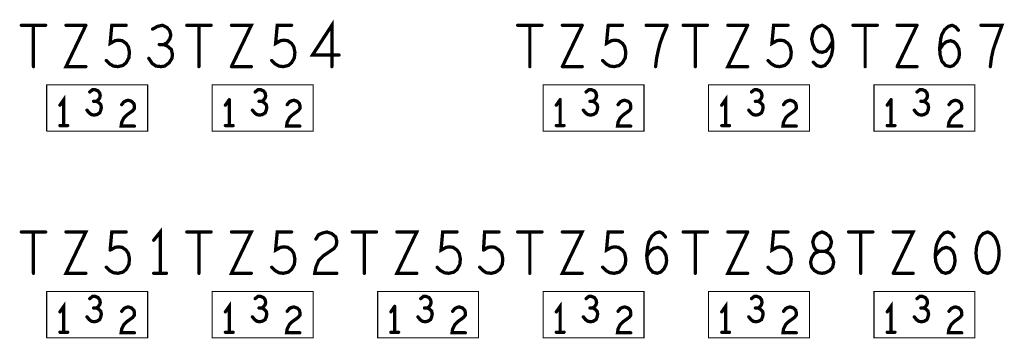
# Model space of a CAD drawing. Extents: x 17.4 to 50.4, y 21.5 to 42.5.
# Tile 10 of 35: x 35.3 to 37.1, y 29.5 to 30.1. Entities that reach past the tile are written whole.
import ezdxf

# ---------------------------------------------------------------- set-up
doc = ezdxf.new("R2010")
doc.units = 0
doc.layers.add('1', color=2, linetype='CONTINUOUS')

msp = doc.modelspace()

# ---------------------------------------------------------------- linework, layer by layer
at = {"layer": '1'}
for points, const_width in [([(35.2835, 30.072, 1), (35.2805, 30.072, 1)], 0.003), ([(35.3055, 30.072, 1), (35.3025, 30.072, 1)], 0.003), ([(35.3275, 30.072, 1), (35.3245, 30.072, 1)], 0.003), ([(35.3645, 30.072, 1), (35.3615, 30.072, 1)], 0.003), ([(35.4005, 30.072, 1), (35.3975, 30.072, 1)], 0.003), ([(35.4005, 30.072, 1), (35.3975, 30.072, 1)], 0.003), ([(35.4735, 30.072, 1), (35.4705, 30.072, 1)], 0.003), ([(35.5215, 30.065, 1), (35.5185, 30.065, 1)], 0.003), ([(35.5395, 30.072, 1), (35.5365, 30.072, 1)], 0.003), ([(35.5395, 30.072, 1), (35.5365, 30.072, 1)], 0.003), ([(35.5835, 30.072, 1), (35.5805, 30.072, 1)], 0.003), ([(35.6055, 30.072, 1), (35.6025, 30.072, 1)], 0.003), ([(35.6275, 30.072, 1), (35.6245, 30.072, 1)], 0.003), ([(35.6645, 30.072, 1), (35.6615, 30.072, 1)], 0.003), ([(35.7735, 30.072, 1), (35.7705, 30.072, 1)], 0.003), ([(36.1835, 30.072, 1), (36.1805, 30.072, 1)], 0.003), ([(36.2055, 30.072, 1), (36.2025, 30.072, 1)], 0.003), ([(36.2275, 30.072, 1), (36.2245, 30.072, 1)], 0.003), ([(36.2645, 30.072, 1), (36.2615, 30.072, 1)], 0.003), ([(36.3005, 30.072, 1), (36.2975, 30.072, 1)], 0.003), ([(36.3005, 30.072, 1), (36.2975, 30.072, 1)], 0.003), ([(36.3475, 30.072, 1), (36.3445, 30.072, 1)], 0.003), ([(36.3475, 30.072, 1), (36.3445, 30.072, 1)], 0.003), ([(36.3735, 30.072, 1), (36.3705, 30.072, 1)], 0.003), ([(36.4165, 30.072, 1), (36.4135, 30.072, 1)], 0.003), ([(36.4545, 30.072, 1), (36.4515, 30.072, 1)], 0.003), ([(36.4545, 30.072, 1), (36.4515, 30.072, 1)], 0.003), ([(36.4835, 30.072, 1), (36.4805, 30.072, 1)], 0.003), ([(36.5055, 30.072, 1), (36.5025, 30.072, 1)], 0.003), ([(36.5275, 30.072, 1), (36.5245, 30.072, 1)], 0.003), ([(36.5645, 30.072, 1), (36.5615, 30.072, 1)], 0.003), ([(36.6005, 30.072, 1), (36.5975, 30.072, 1)], 0.003), ([(36.6005, 30.072, 1), (36.5975, 30.072, 1)], 0.003), ([(36.6735, 30.072, 1), (36.6705, 30.072, 1)], 0.003), ([(36.7915, 30.072, 1), (36.7885, 30.072, 1)], 0.003), ([(36.8135, 30.072, 1), (36.8105, 30.072, 1)], 0.003), ([(36.8355, 30.072, 1), (36.8325, 30.072, 1)], 0.003), ([(36.8715, 30.072, 1), (36.8685, 30.072, 1)], 0.003), ([(36.9075, 30.072, 1), (36.9045, 30.072, 1)], 0.003), ([(36.9075, 30.072, 1), (36.9045, 30.072, 1)], 0.003), ([(36.9715, 30.072, 1), (36.9685, 30.072, 1)], 0.003), ([(36.9715, 30.072, 1), (36.9685, 30.072, 1)], 0.003), ([(36.9825, 30.063, 1), (36.9795, 30.063, 1)], 0.003), ([(37.0235, 30.072, 1), (37.0205, 30.072, 1)], 0.003), ([(36.4465, 30.053, 1), (36.4435, 30.053, 1)], 0.003), ([(36.4465, 30.053, 1), (36.4435, 30.053, 1)], 0.003), ([(35.5335, 30.037, 1), (35.5305, 30.037, 1)], 0.003), ([(35.5415, 30.037, 1), (35.5385, 30.037, 1)], 0.003), ([(36.7545, 30.043, 1), (36.7515, 30.043, 1)], 0.003), ([(36.9485, 30.028, 1), (36.9455, 30.028, 1)], 0.003), ([(35.4375, 30.008, 1), (35.4345, 30.008, 1)], 0.003), ([(35.5145, 30.012, 1), (35.5115, 30.012, 1)], 0.003), ([(35.7375, 30.008, 1), (35.7345, 30.008, 1)], 0.003), ([(35.8595, 30.018, 1), (35.8565, 30.018, 1)], 0.003), ([(36.3375, 30.008, 1), (36.3345, 30.008, 1)], 0.003), ([(36.6375, 30.008, 1), (36.6345, 30.008, 1)], 0.003), ([(35.3055, 29.997, 1), (35.3025, 29.997, 1)], 0.003), ([(35.4005, 29.997, 1), (35.3975, 29.997, 1)], 0.003), ([(35.4585, 29.997, 1), (35.4555, 29.997, 1)], 0.003), ([(35.4585, 29.997, 1), (35.4555, 29.997, 1)], 0.003), ([(35.5275, 29.998, 1), (35.5245, 29.998, 1)], 0.003), ([(35.5275, 29.998, 1), (35.5245, 29.998, 1)], 0.003), ([(35.5365, 29.997, 1), (35.5335, 29.997, 1)], 0.003), ([(35.5365, 29.997, 1), (35.5335, 29.997, 1)], 0.003), ([(35.6055, 29.997, 1), (35.6025, 29.997, 1)], 0.003), ([(35.6645, 29.997, 1), (35.6615, 29.997, 1)], 0.003), ([(35.6645, 29.997, 1), (35.6615, 29.997, 1)], 0.003), ([(35.7005, 29.997, 1), (35.6975, 29.997, 1)], 0.003), ([(35.8465, 29.997, 1), (35.8435, 29.997, 1)], 0.003), ([(36.2055, 29.997, 1), (36.2025, 29.997, 1)], 0.003), ([(36.2645, 29.997, 1), (36.2615, 29.997, 1)], 0.003), ([(36.2645, 29.997, 1), (36.2615, 29.997, 1)], 0.003), ([(36.3005, 29.997, 1), (36.2975, 29.997, 1)], 0.003), ([(36.3505, 29.998, 1), (36.3475, 29.998, 1)], 0.003), ([(36.3505, 29.998, 1), (36.3475, 29.998, 1)], 0.003), ([(36.3675, 29.999, 1), (36.3645, 29.999, 1)], 0.003), ([(36.3675, 29.999, 1), (36.3645, 29.999, 1)], 0.003), ([(36.4335, 29.997, 1), (36.4305, 29.997, 1)], 0.003), ([(36.5055, 29.997, 1), (36.5025, 29.997, 1)], 0.003), ([(36.6005, 29.997, 1), (36.5975, 29.997, 1)], 0.003), ([(36.6585, 29.997, 1), (36.6555, 29.997, 1)], 0.003), ([(36.6585, 29.997, 1), (36.6555, 29.997, 1)], 0.003), ([(36.6675, 29.999, 1), (36.6645, 29.999, 1)], 0.003), ([(36.6675, 29.999, 1), (36.6645, 29.999, 1)], 0.003), ([(36.7195, 30.005, 1), (36.7165, 30.005, 1)], 0.003), ([(36.7475, 30.007, 1), (36.7445, 30.007, 1)], 0.003), ([(36.7475, 30.007, 1), (36.7445, 30.007, 1)], 0.003), ([(36.8135, 29.997, 1), (36.8105, 29.997, 1)], 0.003), ([(36.8715, 29.997, 1), (36.8685, 29.997, 1)], 0.003), ([(36.8715, 29.997, 1), (36.8685, 29.997, 1)], 0.003), ([(36.9075, 29.997, 1), (36.9045, 29.997, 1)], 0.003), ([(36.9525, 30.007, 1), (36.9495, 30.007, 1)], 0.003), ([(36.9525, 30.007, 1), (36.9495, 30.007, 1)], 0.003), ([(36.9675, 29.997, 1), (36.9645, 29.997, 1)], 0.003), ([(36.9675, 29.997, 1), (36.9645, 29.997, 1)], 0.003), ([(36.9795, 30.005, 1), (36.9765, 30.005, 1)], 0.003), ([(36.9795, 30.005, 1), (36.9765, 30.005, 1)], 0.003), ([(37.0405, 29.997, 1), (37.0375, 29.997, 1)], 0.003), ([(35.3285, 29.964, 1), (35.3275, 29.964, 1)], 0.001), ([(35.3285, 29.964, 1), (35.3275, 29.964, 1)], 0.001), ([(35.5115, 29.964, 1), (35.5105, 29.964, 1)], 0.001), ([(35.5115, 29.964, 1), (35.5105, 29.964, 1)], 0.001), ([(36.6125, 29.955, 1), (36.6095, 29.955, 1)], 0.003), ([(36.6125, 29.955, 1), (36.6095, 29.955, 1)], 0.003), ([(36.7115, 29.964, 1), (36.7105, 29.964, 1)], 0.001), ([(36.7115, 29.964, 1), (36.7105, 29.964, 1)], 0.001), ([(36.8285, 29.964, 1), (36.8275, 29.964, 1)], 0.001), ([(36.8285, 29.964, 1), (36.8275, 29.964, 1)], 0.001), ([(35.4075, 29.951, 1), (35.4045, 29.951, 1)], 0.003), ([(35.6605, 29.937, 1), (35.6575, 29.937, 1)], 0.003), ([(35.6605, 29.937, 1), (35.6575, 29.937, 1)], 0.003), ([(35.7075, 29.951, 1), (35.7045, 29.951, 1)], 0.003), ([(35.7225, 29.953, 1), (35.7195, 29.953, 1)], 0.003), ([(35.7225, 29.953, 1), (35.7195, 29.953, 1)], 0.003), ([(36.2605, 29.937, 1), (36.2575, 29.937, 1)], 0.003), ([(36.2605, 29.937, 1), (36.2575, 29.937, 1)], 0.003), ([(36.3075, 29.951, 1), (36.3045, 29.951, 1)], 0.003), ([(36.3225, 29.953, 1), (36.3195, 29.953, 1)], 0.003), ([(36.3225, 29.953, 1), (36.3195, 29.953, 1)], 0.003), ([(36.6075, 29.951, 1), (36.6045, 29.951, 1)], 0.003), ([(36.8605, 29.937, 1), (36.8575, 29.937, 1)], 0.003), ([(36.8605, 29.937, 1), (36.8575, 29.937, 1)], 0.003), ([(36.9075, 29.951, 1), (36.9045, 29.951, 1)], 0.003), ([(35.3535, 29.927, 1), (35.3505, 29.927, 1)], 0.003), ([(35.4145, 29.934, 1), (35.4115, 29.934, 1)], 0.003), ([(35.4195, 29.934, 1), (35.4165, 29.934, 1)], 0.003), ([(35.4655, 29.928, 1), (35.4625, 29.928, 1)], 0.003), ([(35.6535, 29.927, 1), (35.6505, 29.927, 1)], 0.003), ([(35.7145, 29.934, 1), (35.7115, 29.934, 1)], 0.003), ([(35.7195, 29.934, 1), (35.7165, 29.934, 1)], 0.003), ([(35.7655, 29.928, 1), (35.7625, 29.928, 1)], 0.003), ([(36.2535, 29.927, 1), (36.2505, 29.927, 1)], 0.003), ([(36.3145, 29.934, 1), (36.3115, 29.934, 1)], 0.003), ([(36.3195, 29.934, 1), (36.3165, 29.934, 1)], 0.003), ([(36.3655, 29.928, 1), (36.3625, 29.928, 1)], 0.003), ([(36.5535, 29.927, 1), (36.5505, 29.927, 1)], 0.003), ([(36.6145, 29.934, 1), (36.6115, 29.934, 1)], 0.003), ([(36.6195, 29.934, 1), (36.6165, 29.934, 1)], 0.003), ([(36.6655, 29.928, 1), (36.6625, 29.928, 1)], 0.003), ([(36.8535, 29.927, 1), (36.8505, 29.927, 1)], 0.003), ([(36.9145, 29.934, 1), (36.9115, 29.934, 1)], 0.003), ([(36.9195, 29.934, 1), (36.9165, 29.934, 1)], 0.003), ([(36.9655, 29.928, 1), (36.9625, 29.928, 1)], 0.003), ([(35.4025, 29.918, 1), (35.3995, 29.918, 1)], 0.003), ([(35.7025, 29.918, 1), (35.6995, 29.918, 1)], 0.003), ([(36.3025, 29.918, 1), (36.2995, 29.918, 1)], 0.003), ([(36.6025, 29.918, 1), (36.5995, 29.918, 1)], 0.003), ([(36.6205, 29.91, 1), (36.6175, 29.91, 1)], 0.003), ([(36.6205, 29.91, 1), (36.6175, 29.91, 1)], 0.003), ([(36.9025, 29.918, 1), (36.8995, 29.918, 1)], 0.003), ([(35.3535, 29.89, 1), (35.3505, 29.89, 1)], 0.003), ([(35.3605, 29.89, 1), (35.3575, 29.89, 1)], 0.003), ([(35.3675, 29.89, 1), (35.3645, 29.89, 1)], 0.003), ([(35.4885, 29.889, 1), (35.4855, 29.889, 1)], 0.003), ([(35.6535, 29.89, 1), (35.6505, 29.89, 1)], 0.003), ([(35.6605, 29.89, 1), (35.6575, 29.89, 1)], 0.003), ([(35.6675, 29.89, 1), (35.6645, 29.89, 1)], 0.003), ([(35.7885, 29.889, 1), (35.7855, 29.889, 1)], 0.003), ([(36.2535, 29.89, 1), (36.2505, 29.89, 1)], 0.003), ([(36.2605, 29.89, 1), (36.2575, 29.89, 1)], 0.003), ([(36.2675, 29.89, 1), (36.2645, 29.89, 1)], 0.003), ([(36.3885, 29.889, 1), (36.3855, 29.889, 1)], 0.003), ([(36.5535, 29.89, 1), (36.5505, 29.89, 1)], 0.003), ([(36.5605, 29.89, 1), (36.5575, 29.89, 1)], 0.003), ([(36.5675, 29.89, 1), (36.5645, 29.89, 1)], 0.003), ([(36.6885, 29.889, 1), (36.6855, 29.889, 1)], 0.003), ([(36.8535, 29.89, 1), (36.8505, 29.89, 1)], 0.003), ([(36.8605, 29.89, 1), (36.8575, 29.89, 1)], 0.003), ([(36.8675, 29.89, 1), (36.8645, 29.89, 1)], 0.003), ([(36.9885, 29.889, 1), (36.9855, 29.889, 1)], 0.003), ([(35.3285, 29.88, 1), (35.3275, 29.88, 1)], 0.001), ([(35.3285, 29.88, 1), (35.3275, 29.88, 1)], 0.001), ([(35.6285, 29.88, 1), (35.6275, 29.88, 1)], 0.001), ([(35.6285, 29.88, 1), (35.6275, 29.88, 1)], 0.001), ([(36.2285, 29.88, 1), (36.2275, 29.88, 1)], 0.001), ([(36.2285, 29.88, 1), (36.2275, 29.88, 1)], 0.001), ([(36.5285, 29.88, 1), (36.5275, 29.88, 1)], 0.001), ([(36.5285, 29.88, 1), (36.5275, 29.88, 1)], 0.001), ([(35.2835, 29.697, 1), (35.2805, 29.697, 1)], 0.003), ([(35.3055, 29.697, 1), (35.3025, 29.697, 1)], 0.003), ([(35.3275, 29.697, 1), (35.3245, 29.697, 1)], 0.003), ([(35.3645, 29.697, 1), (35.3615, 29.697, 1)], 0.003), ([(35.4735, 29.697, 1), (35.4705, 29.697, 1)], 0.003), ([(35.5835, 29.697, 1), (35.5805, 29.697, 1)], 0.003), ([(35.6055, 29.697, 1), (35.6025, 29.697, 1)], 0.003), ([(35.6275, 29.697, 1), (35.6245, 29.697, 1)], 0.003), ([(35.6645, 29.697, 1), (35.6615, 29.697, 1)], 0.003), ([(35.7735, 29.697, 1), (35.7705, 29.697, 1)], 0.003), ([(35.8835, 29.697, 1), (35.8805, 29.697, 1)], 0.003), ([(35.9055, 29.697, 1), (35.9025, 29.697, 1)], 0.003), ([(35.9275, 29.697, 1), (35.9245, 29.697, 1)], 0.003), ([(35.9645, 29.697, 1), (35.9615, 29.697, 1)], 0.003), ([(36.0735, 29.697, 1), (36.0705, 29.697, 1)], 0.003), ([(36.1495, 29.697, 1), (36.1465, 29.697, 1)], 0.003), ([(36.1835, 29.697, 1), (36.1805, 29.697, 1)], 0.003), ([(36.2055, 29.697, 1), (36.2025, 29.697, 1)], 0.003), ([(36.2275, 29.697, 1), (36.2245, 29.697, 1)], 0.003), ([(36.2645, 29.697, 1), (36.2615, 29.697, 1)], 0.003), ([(36.3735, 29.697, 1), (36.3705, 29.697, 1)], 0.003), ([(36.4515, 29.688, 1), (36.4485, 29.688, 1)], 0.003), ([(36.4835, 29.697, 1), (36.4805, 29.697, 1)], 0.003), ([(36.5055, 29.697, 1), (36.5025, 29.697, 1)], 0.003), ([(36.5275, 29.697, 1), (36.5245, 29.697, 1)], 0.003), ([(36.5645, 29.697, 1), (36.5615, 29.697, 1)], 0.003), ([(36.6005, 29.697, 1), (36.5975, 29.697, 1)], 0.003), ([(36.6005, 29.697, 1), (36.5975, 29.697, 1)], 0.003), ([(36.6735, 29.697, 1), (36.6705, 29.697, 1)], 0.003), ([(36.7835, 29.697, 1), (36.7805, 29.697, 1)], 0.003), ([(36.8055, 29.697, 1), (36.8025, 29.697, 1)], 0.003), ([(36.8275, 29.697, 1), (36.8245, 29.697, 1)], 0.003), ([(36.8645, 29.697, 1), (36.8615, 29.697, 1)], 0.003), ([(36.9565, 29.695, 1), (36.9535, 29.695, 1)], 0.003), ([(36.9565, 29.695, 1), (36.9535, 29.695, 1)], 0.003), ([(36.9745, 29.688, 1), (36.9715, 29.688, 1)], 0.003), ([(35.5235, 29.682, 1), (35.5205, 29.682, 1)], 0.003), ([(35.8175, 29.684, 1), (35.8145, 29.684, 1)], 0.003), ([(36.1365, 29.67, 1), (36.1335, 29.67, 1)], 0.003), ([(36.1365, 29.67, 1), (36.1335, 29.67, 1)], 0.003), ([(35.4445, 29.664, 1), (35.4415, 29.664, 1)], 0.003), ([(35.4445, 29.664, 1), (35.4415, 29.664, 1)], 0.003), ([(35.4775, 29.658, 1), (35.4745, 29.658, 1)], 0.003), ([(35.4775, 29.658, 1), (35.4745, 29.658, 1)], 0.003), ([(36.1215, 29.664, 1), (36.1185, 29.664, 1)], 0.003), ([(36.1215, 29.664, 1), (36.1185, 29.664, 1)], 0.003), ([(36.4175, 29.655, 1), (36.4145, 29.655, 1)], 0.003), ([(36.4175, 29.655, 1), (36.4145, 29.655, 1)], 0.003), ([(36.4175, 29.653, 1), (36.4145, 29.653, 1)], 0.003), ([(36.6775, 29.658, 1), (36.6745, 29.658, 1)], 0.003), ([(36.6775, 29.658, 1), (36.6745, 29.658, 1)], 0.003), ([(36.9405, 29.653, 1), (36.9375, 29.653, 1)], 0.003), ([(37.0565, 29.659, 1), (37.0535, 29.659, 1)], 0.003), ([(37.0565, 29.659, 1), (37.0535, 29.659, 1)], 0.003), ([(36.1555, 29.638, 1), (36.1525, 29.638, 1)], 0.003), ([(36.1555, 29.638, 1), (36.1525, 29.638, 1)], 0.003), ([(36.4525, 29.638, 1), (36.4495, 29.638, 1)], 0.003), ([(36.4525, 29.638, 1), (36.4495, 29.638, 1)], 0.003), ([(36.6795, 29.648, 1), (36.6765, 29.648, 1)], 0.003), ([(36.6795, 29.648, 1), (36.6765, 29.648, 1)], 0.003), ([(35.3055, 29.622, 1), (35.3025, 29.622, 1)], 0.003), ([(35.4005, 29.622, 1), (35.3975, 29.622, 1)], 0.003), ([(35.4375, 29.633, 1), (35.4345, 29.633, 1)], 0.003), ([(35.5235, 29.622, 1), (35.5205, 29.622, 1)], 0.003), ([(35.5355, 29.622, 1), (35.5325, 29.622, 1)], 0.003), ([(35.5465, 29.622, 1), (35.5435, 29.622, 1)], 0.003), ([(35.6055, 29.622, 1), (35.6025, 29.622, 1)], 0.003), ([(35.7005, 29.622, 1), (35.6975, 29.622, 1)], 0.003), ([(35.7375, 29.633, 1), (35.7345, 29.633, 1)], 0.003), ([(35.8555, 29.622, 1), (35.8525, 29.622, 1)], 0.003), ([(35.9055, 29.622, 1), (35.9025, 29.622, 1)], 0.003), ([(36.0005, 29.622, 1), (35.9975, 29.622, 1)], 0.003), ([(36.0375, 29.633, 1), (36.0345, 29.633, 1)], 0.003), ([(36.1145, 29.633, 1), (36.1115, 29.633, 1)], 0.003), ([(36.1435, 29.624, 1), (36.1405, 29.624, 1)], 0.003), ([(36.1435, 29.624, 1), (36.1405, 29.624, 1)], 0.003), ([(36.2055, 29.622, 1), (36.2025, 29.622, 1)], 0.003), ([(36.3005, 29.622, 1), (36.2975, 29.622, 1)], 0.003), ([(36.3375, 29.633, 1), (36.3345, 29.633, 1)], 0.003), ([(36.5055, 29.622, 1), (36.5025, 29.622, 1)], 0.003), ([(36.6005, 29.622, 1), (36.5975, 29.622, 1)], 0.003), ([(36.6375, 29.633, 1), (36.6345, 29.633, 1)], 0.003), ([(36.6585, 29.622, 1), (36.6555, 29.622, 1)], 0.003), ([(36.6585, 29.622, 1), (36.6555, 29.622, 1)], 0.003), ([(36.7545, 29.633, 1), (36.7515, 29.633, 1)], 0.003), ([(36.7545, 29.633, 1), (36.7515, 29.633, 1)], 0.003), ([(36.8055, 29.622, 1), (36.8025, 29.622, 1)], 0.003), ([(36.8645, 29.622, 1), (36.8615, 29.622, 1)], 0.003), ([(36.8645, 29.622, 1), (36.8615, 29.622, 1)], 0.003), ([(36.9005, 29.622, 1), (36.8975, 29.622, 1)], 0.003), ([(35.3285, 29.589, 1), (35.3275, 29.589, 1)], 0.001), ([(35.3285, 29.589, 1), (35.3275, 29.589, 1)], 0.001), ([(35.5115, 29.589, 1), (35.5105, 29.589, 1)], 0.001), ([(35.5115, 29.589, 1), (35.5105, 29.589, 1)], 0.001), ([(35.6285, 29.589, 1), (35.6275, 29.589, 1)], 0.001), ([(35.6285, 29.589, 1), (35.6275, 29.589, 1)], 0.001), ([(36.7115, 29.589, 1), (36.7105, 29.589, 1)], 0.001), ([(36.7115, 29.589, 1), (36.7105, 29.589, 1)], 0.001), ([(35.4075, 29.576, 1), (35.4045, 29.576, 1)], 0.003), ([(35.4225, 29.578, 1), (35.4195, 29.578, 1)], 0.003), ([(35.4225, 29.578, 1), (35.4195, 29.578, 1)], 0.003), ([(35.7075, 29.576, 1), (35.7045, 29.576, 1)], 0.003), ([(35.9605, 29.562, 1), (35.9575, 29.562, 1)], 0.003), ([(35.9605, 29.562, 1), (35.9575, 29.562, 1)], 0.003), ([(36.0075, 29.576, 1), (36.0045, 29.576, 1)], 0.003), ([(36.3075, 29.576, 1), (36.3045, 29.576, 1)], 0.003), ([(36.6075, 29.576, 1), (36.6045, 29.576, 1)], 0.003), ([(36.9075, 29.576, 1), (36.9045, 29.576, 1)], 0.003), ([(35.3535, 29.552, 1), (35.3505, 29.552, 1)], 0.003), ([(35.4145, 29.559, 1), (35.4115, 29.559, 1)], 0.003), ([(35.4195, 29.559, 1), (35.4165, 29.559, 1)], 0.003), ([(35.4195, 29.559, 1), (35.4165, 29.559, 1)], 0.003), ([(35.4195, 29.559, 1), (35.4165, 29.559, 1)], 0.003), ([(35.4225, 29.561, 1), (35.4195, 29.561, 1)], 0.003), ([(35.4225, 29.561, 1), (35.4195, 29.561, 1)], 0.003), ([(35.4235, 29.557, 1), (35.4205, 29.557, 1)], 0.003), ([(35.4235, 29.557, 1), (35.4205, 29.557, 1)], 0.003), ([(35.4655, 29.553, 1), (35.4625, 29.553, 1)], 0.003), ([(35.6535, 29.552, 1), (35.6505, 29.552, 1)], 0.003), ([(35.7145, 29.559, 1), (35.7115, 29.559, 1)], 0.003), ([(35.7195, 29.559, 1), (35.7165, 29.559, 1)], 0.003), ([(35.7655, 29.553, 1), (35.7625, 29.553, 1)], 0.003), ([(35.9535, 29.552, 1), (35.9505, 29.552, 1)], 0.003), ([(36.0145, 29.559, 1), (36.0115, 29.559, 1)], 0.003), ([(36.0195, 29.559, 1), (36.0165, 29.559, 1)], 0.003), ([(36.0655, 29.553, 1), (36.0625, 29.553, 1)], 0.003), ([(36.2535, 29.552, 1), (36.2505, 29.552, 1)], 0.003), ([(36.3145, 29.559, 1), (36.3115, 29.559, 1)], 0.003), ([(36.3195, 29.559, 1), (36.3165, 29.559, 1)], 0.003), ([(36.3655, 29.553, 1), (36.3625, 29.553, 1)], 0.003), ([(36.5535, 29.552, 1), (36.5505, 29.552, 1)], 0.003), ([(36.6145, 29.559, 1), (36.6115, 29.559, 1)], 0.003), ([(36.6195, 29.559, 1), (36.6165, 29.559, 1)], 0.003), ([(36.6655, 29.553, 1), (36.6625, 29.553, 1)], 0.003), ([(36.6835, 29.559, 1), (36.6805, 29.559, 1)], 0.003), ([(36.6835, 29.559, 1), (36.6805, 29.559, 1)], 0.003), ([(36.8535, 29.552, 1), (36.8505, 29.552, 1)], 0.003), ([(36.9145, 29.559, 1), (36.9115, 29.559, 1)], 0.003), ([(36.9195, 29.559, 1), (36.9165, 29.559, 1)], 0.003), ([(36.9285, 29.548, 1), (36.9255, 29.548, 1)], 0.003), ([(36.9285, 29.548, 1), (36.9255, 29.548, 1)], 0.003), ([(36.9655, 29.553, 1), (36.9625, 29.553, 1)], 0.003), ([(36.9735, 29.56, 1), (36.9705, 29.56, 1)], 0.003), ([(36.9735, 29.56, 1), (36.9705, 29.56, 1)], 0.003), ([(35.4025, 29.543, 1), (35.3995, 29.543, 1)], 0.003), ([(35.4255, 29.538, 1), (35.4225, 29.538, 1)], 0.003), ([(35.4255, 29.538, 1), (35.4225, 29.538, 1)], 0.003), ([(35.7025, 29.543, 1), (35.6995, 29.543, 1)], 0.003), ([(36.0025, 29.543, 1), (35.9995, 29.543, 1)], 0.003), ([(36.3025, 29.543, 1), (36.2995, 29.543, 1)], 0.003), ([(36.6025, 29.543, 1), (36.5995, 29.543, 1)], 0.003), ([(36.6745, 29.534, 1), (36.6715, 29.534, 1)], 0.003), ([(36.6745, 29.534, 1), (36.6715, 29.534, 1)], 0.003), ([(36.9025, 29.543, 1), (36.8995, 29.543, 1)], 0.003), ([(35.3535, 29.515, 1), (35.3505, 29.515, 1)], 0.003), ([(35.3605, 29.515, 1), (35.3575, 29.515, 1)], 0.003), ([(35.3675, 29.515, 1), (35.3645, 29.515, 1)], 0.003), ([(35.4885, 29.514, 1), (35.4855, 29.514, 1)], 0.003), ([(35.6535, 29.515, 1), (35.6505, 29.515, 1)], 0.003), ([(35.6605, 29.515, 1), (35.6575, 29.515, 1)], 0.003), ([(35.6675, 29.515, 1), (35.6645, 29.515, 1)], 0.003), ([(35.7885, 29.514, 1), (35.7855, 29.514, 1)], 0.003), ([(35.9535, 29.515, 1), (35.9505, 29.515, 1)], 0.003), ([(35.9605, 29.515, 1), (35.9575, 29.515, 1)], 0.003), ([(35.9675, 29.515, 1), (35.9645, 29.515, 1)], 0.003), ([(36.0885, 29.514, 1), (36.0855, 29.514, 1)], 0.003), ([(36.2535, 29.515, 1), (36.2505, 29.515, 1)], 0.003), ([(36.2605, 29.515, 1), (36.2575, 29.515, 1)], 0.003), ([(36.2675, 29.515, 1), (36.2645, 29.515, 1)], 0.003), ([(36.3885, 29.514, 1), (36.3855, 29.514, 1)], 0.003), ([(36.5535, 29.515, 1), (36.5505, 29.515, 1)], 0.003), ([(36.5605, 29.515, 1), (36.5575, 29.515, 1)], 0.003), ([(36.5675, 29.515, 1), (36.5645, 29.515, 1)], 0.003), ([(36.6885, 29.514, 1), (36.6855, 29.514, 1)], 0.003), ([(36.8535, 29.515, 1), (36.8505, 29.515, 1)], 0.003), ([(36.8605, 29.515, 1), (36.8575, 29.515, 1)], 0.003), ([(36.8675, 29.515, 1), (36.8645, 29.515, 1)], 0.003), ([(36.9885, 29.514, 1), (36.9855, 29.514, 1)], 0.003), ([(35.3285, 29.505, 1), (35.3275, 29.505, 1)], 0.001), ([(35.3285, 29.505, 1), (35.3275, 29.505, 1)], 0.001), ([(36.1115, 29.505, 1), (36.1105, 29.505, 1)], 0.001), ([(36.1115, 29.505, 1), (36.1105, 29.505, 1)], 0.001), ([(36.4115, 29.505, 1), (36.4105, 29.505, 1)], 0.001), ([(36.4115, 29.505, 1), (36.4105, 29.505, 1)], 0.001), ([(36.5285, 29.505, 1), (36.5275, 29.505, 1)], 0.001), ([(36.5285, 29.505, 1), (36.5275, 29.505, 1)], 0.001), ([(36.7115, 29.505, 1), (36.7105, 29.505, 1)], 0.001), ([(36.7115, 29.505, 1), (36.7105, 29.505, 1)], 0.001), ([(37.0115, 29.505, 1), (37.0105, 29.505, 1)], 0.001), ([(37.0115, 29.505, 1), (37.0105, 29.505, 1)], 0.001)]:
    msp.add_lwpolyline(points, format="xyb", close=True, dxfattribs=dict(at, const_width=const_width))
for points, const_width in [([(35.326, 30.072), (35.282, 30.072)], 0.006), ([(35.304, 30.072), (35.304, 29.997)], 0.006), ([(35.399, 30.072), (35.363, 29.997), (35.399, 29.997)], 0.006), ([(35.399, 30.072), (35.363, 30.072)], 0.006), ([(35.457, 29.997), (35.466, 29.999), (35.472, 30.004), (35.477, 30.013), (35.478, 30.023), (35.476, 30.033), (35.472, 30.039), (35.465, 30.044), (35.458, 30.045), (35.452, 30.044), (35.443, 30.039), (35.446, 30.072), (35.472, 30.072)], 0.006), ([(35.52, 30.065), (35.529, 30.07), (35.538, 30.072)], 0.006), ([(35.538, 30.072), (35.546, 30.068), (35.551, 30.062), (35.553, 30.054), (35.551, 30.047), (35.546, 30.04), (35.54, 30.037), (35.547, 30.034), (35.554, 30.028), (35.556, 30.019), (35.555, 30.012), (35.55, 30.004), (35.542, 29.998), (35.535, 29.997)], 0.006), ([(35.582, 30.072), (35.626, 30.072)], 0.006), ([(35.604, 30.072), (35.604, 29.997)], 0.006), ([(35.663, 29.997), (35.699, 30.072), (35.663, 30.072)], 0.006), ([(35.736, 30.008), (35.742, 30.002), (35.749, 29.998), (35.757, 29.997), (35.766, 29.999), (35.772, 30.004), (35.777, 30.013), (35.778, 30.023), (35.776, 30.033), (35.772, 30.039), (35.765, 30.044), (35.758, 30.045), (35.752, 30.044), (35.743, 30.039), (35.746, 30.072), (35.772, 30.072)], 0.006), ([(35.845, 29.997), (35.845, 30.072), (35.81, 30.018), (35.858, 30.018)], 0.006), ([(36.182, 30.072), (36.226, 30.072)], 0.006), ([(36.204, 29.997), (36.204, 30.072)], 0.006), ([(36.299, 30.072), (36.263, 30.072)], 0.006), ([(36.299, 30.072), (36.263, 29.997)], 0.006), ([(36.346, 30.072), (36.343, 30.039), (36.352, 30.044), (36.358, 30.045), (36.365, 30.044), (36.372, 30.039), (36.376, 30.033), (36.378, 30.023), (36.377, 30.013), (36.372, 30.004), (36.366, 29.999)], 0.006), ([(36.346, 30.072), (36.372, 30.072)], 0.006), ([(36.453, 30.072), (36.415, 30.072)], 0.006), ([(36.445, 30.053), (36.453, 30.072)], 0.006), ([(36.482, 30.072), (36.526, 30.072)], 0.006), ([(36.504, 29.997), (36.504, 30.072)], 0.006), ([(36.599, 30.072), (36.563, 29.997), (36.599, 29.997)], 0.006), ([(36.563, 30.072), (36.599, 30.072)], 0.006), ([(36.666, 29.999), (36.672, 30.004), (36.677, 30.013), (36.678, 30.023), (36.676, 30.033), (36.672, 30.039), (36.665, 30.044), (36.658, 30.045), (36.652, 30.044), (36.643, 30.039), (36.646, 30.072), (36.672, 30.072)], 0.006), ([(36.746, 30.007), (36.751, 30.018), (36.753, 30.029), (36.753, 30.043), (36.751, 30.054), (36.746, 30.064), (36.74, 30.069), (36.734, 30.072), (36.726, 30.069), (36.72, 30.064), (36.717, 30.057), (36.715, 30.047), (36.717, 30.038), (36.721, 30.029), (36.727, 30.024), (36.734, 30.023), (36.741, 30.025), (36.747, 30.032), (36.753, 30.043)], 0.006), ([(36.834, 30.072), (36.79, 30.072)], 0.006), ([(36.812, 30.072), (36.812, 29.997)], 0.006), ([(36.906, 30.072), (36.87, 30.072)], 0.006), ([(36.87, 29.997), (36.906, 30.072)], 0.006), ([(36.97, 30.072), (36.963, 30.07), (36.956, 30.064), (36.951, 30.055), (36.949, 30.047), (36.947, 30.03), (36.948, 30.018), (36.951, 30.007)], 0.006), ([(36.97, 30.072), (36.976, 30.069), (36.981, 30.063)], 0.006), ([(37.039, 29.997), (37.041, 30.013), (37.044, 30.027), (37.048, 30.039), (37.053, 30.053), (37.06, 30.072), (37.022, 30.072)], 0.006), ([(36.445, 30.053), (36.44, 30.039), (36.437, 30.027), (36.434, 30.013), (36.432, 29.997)], 0.006), ([(36.947, 30.028), (36.953, 30.037), (36.959, 30.042), (36.967, 30.044), (36.973, 30.042), (36.978, 30.037), (36.982, 30.029), (36.983, 30.02), (36.982, 30.013), (36.978, 30.005)], 0.006), ([(35.532, 30.037), (35.54, 30.037)], 0.006), ([(35.436, 30.008), (35.442, 30.002), (35.449, 29.998), (35.457, 29.997)], 0.006), ([(35.526, 29.998), (35.519, 30.003), (35.513, 30.012)], 0.006), ([(36.349, 29.998), (36.342, 30.002), (36.336, 30.008)], 0.006), ([(36.657, 29.997), (36.649, 29.998), (36.642, 30.002), (36.636, 30.008)], 0.006), ([(35.535, 29.997), (35.526, 29.998)], 0.006), ([(35.663, 29.997), (35.699, 29.997)], 0.006), ([(36.299, 29.997), (36.263, 29.997)], 0.006), ([(36.349, 29.998), (36.357, 29.997), (36.366, 29.999)], 0.006), ([(36.657, 29.997), (36.666, 29.999)], 0.006), ([(36.746, 30.007), (36.739, 29.999), (36.732, 29.997), (36.724, 29.999), (36.718, 30.005)], 0.006), ([(36.906, 29.997), (36.87, 29.997)], 0.006), ([(36.966, 29.997), (36.958, 29.999), (36.951, 30.007)], 0.006), ([(36.966, 29.997), (36.972, 29.999), (36.978, 30.005)], 0.006), ([(35.511, 29.964), (35.511, 29.88), (35.328, 29.88)], 0.002), ([(35.328, 29.964), (35.511, 29.964)], 0.002), ([(35.328, 29.964), (35.328, 29.88)], 0.002), ([(35.401, 29.918), (35.405, 29.913), (35.409, 29.91), (35.414, 29.909), (35.419, 29.91), (35.424, 29.913), (35.426, 29.918), (35.427, 29.923), (35.426, 29.928), (35.422, 29.932), (35.418, 29.934), (35.421, 29.936), (35.424, 29.94), (35.425, 29.944), (35.424, 29.949), (35.421, 29.953), (35.416, 29.955), (35.411, 29.955), (35.406, 29.951)], 0.006), ([(35.628, 29.88), (35.811, 29.88), (35.811, 29.964), (35.628, 29.964), (35.628, 29.88)], 0.002), ([(35.721, 29.953), (35.716, 29.955), (35.711, 29.955), (35.706, 29.951)], 0.006), ([(36.228, 29.88), (36.411, 29.88), (36.411, 29.964), (36.228, 29.964), (36.228, 29.88)], 0.002), ([(36.321, 29.953), (36.316, 29.955), (36.311, 29.955), (36.306, 29.951)], 0.006), ([(36.528, 29.88), (36.711, 29.88), (36.711, 29.964)], 0.002), ([(36.528, 29.88), (36.528, 29.964), (36.711, 29.964)], 0.002), ([(36.611, 29.955), (36.606, 29.951)], 0.006), ([(36.619, 29.91), (36.624, 29.913), (36.626, 29.918), (36.627, 29.923), (36.626, 29.928), (36.622, 29.932), (36.618, 29.934), (36.621, 29.936), (36.624, 29.94), (36.625, 29.944), (36.624, 29.949), (36.621, 29.953), (36.616, 29.955), (36.611, 29.955)], 0.006), ([(36.828, 29.964), (37.011, 29.964), (37.011, 29.88), (36.828, 29.88), (36.828, 29.964)], 0.002), ([(36.906, 29.951), (36.911, 29.955), (36.916, 29.955), (36.921, 29.953), (36.924, 29.949), (36.925, 29.944), (36.924, 29.94), (36.921, 29.936), (36.918, 29.934), (36.922, 29.932), (36.926, 29.928), (36.927, 29.923), (36.926, 29.918), (36.924, 29.913), (36.919, 29.91), (36.914, 29.909), (36.909, 29.91), (36.905, 29.913), (36.901, 29.918)], 0.006), ([(35.359, 29.89), (35.359, 29.937), (35.352, 29.927)], 0.006), ([(35.652, 29.927), (35.659, 29.937)], 0.006), ([(35.659, 29.937), (35.659, 29.89)], 0.006), ([(35.721, 29.953), (35.724, 29.949), (35.725, 29.944), (35.724, 29.94), (35.721, 29.936), (35.718, 29.934), (35.722, 29.932), (35.726, 29.928), (35.727, 29.923), (35.726, 29.918), (35.724, 29.913), (35.719, 29.91), (35.714, 29.909), (35.709, 29.91), (35.705, 29.913), (35.701, 29.918)], 0.006), ([(36.252, 29.927), (36.259, 29.937)], 0.006), ([(36.259, 29.937), (36.259, 29.89)], 0.006), ([(36.321, 29.953), (36.324, 29.949), (36.325, 29.944), (36.324, 29.94), (36.321, 29.936), (36.318, 29.934), (36.322, 29.932), (36.326, 29.928), (36.327, 29.923), (36.326, 29.918), (36.324, 29.913), (36.319, 29.91), (36.314, 29.909), (36.309, 29.91), (36.305, 29.913), (36.301, 29.918)], 0.006), ([(36.559, 29.89), (36.559, 29.937), (36.552, 29.927)], 0.006), ([(36.852, 29.927), (36.859, 29.937)], 0.006), ([(36.859, 29.937), (36.859, 29.89)], 0.006), ([(35.413, 29.934), (35.418, 29.934)], 0.006), ([(35.464, 29.928), (35.468, 29.933), (35.472, 29.935), (35.476, 29.936), (35.482, 29.934), (35.486, 29.93), (35.487, 29.926), (35.487, 29.921), (35.484, 29.917), (35.473, 29.909), (35.468, 29.904), (35.464, 29.896), (35.463, 29.889), (35.487, 29.889)], 0.006), ([(35.713, 29.934), (35.718, 29.934)], 0.006), ([(35.764, 29.928), (35.768, 29.933), (35.772, 29.935), (35.776, 29.936), (35.782, 29.934), (35.786, 29.93), (35.787, 29.926), (35.787, 29.921), (35.784, 29.917), (35.773, 29.909), (35.768, 29.904), (35.764, 29.896), (35.763, 29.889), (35.787, 29.889)], 0.006), ([(36.313, 29.934), (36.318, 29.934)], 0.006), ([(36.364, 29.928), (36.368, 29.933), (36.372, 29.935), (36.376, 29.936), (36.382, 29.934), (36.386, 29.93), (36.387, 29.926), (36.387, 29.921), (36.384, 29.917), (36.373, 29.909), (36.368, 29.904), (36.364, 29.896), (36.363, 29.889), (36.387, 29.889)], 0.006), ([(36.613, 29.934), (36.618, 29.934)], 0.006), ([(36.664, 29.928), (36.668, 29.933), (36.672, 29.935), (36.676, 29.936), (36.682, 29.934), (36.686, 29.93), (36.687, 29.926), (36.687, 29.921), (36.684, 29.917), (36.673, 29.909), (36.668, 29.904), (36.664, 29.896), (36.663, 29.889), (36.687, 29.889)], 0.006), ([(36.913, 29.934), (36.918, 29.934)], 0.006), ([(36.964, 29.928), (36.968, 29.933), (36.972, 29.935), (36.976, 29.936), (36.982, 29.934), (36.986, 29.93), (36.987, 29.926), (36.987, 29.921), (36.984, 29.917), (36.973, 29.909), (36.968, 29.904), (36.964, 29.896), (36.963, 29.889), (36.987, 29.889)], 0.006), ([(36.601, 29.918), (36.605, 29.913), (36.609, 29.91), (36.614, 29.909), (36.619, 29.91)], 0.006), ([(35.352, 29.89), (35.366, 29.89)], 0.006), ([(35.666, 29.89), (35.652, 29.89)], 0.006), ([(36.266, 29.89), (36.252, 29.89)], 0.006), ([(36.566, 29.89), (36.552, 29.89)], 0.006), ([(36.866, 29.89), (36.852, 29.89)], 0.006), ([(35.326, 29.697), (35.282, 29.697)], 0.006), ([(35.304, 29.697), (35.304, 29.622)], 0.006), ([(35.399, 29.622), (35.363, 29.622), (35.399, 29.697), (35.363, 29.697)], 0.006), ([(35.443, 29.664), (35.446, 29.697), (35.472, 29.697)], 0.006), ([(35.534, 29.622), (35.534, 29.697), (35.522, 29.682)], 0.006), ([(35.626, 29.697), (35.582, 29.697)], 0.006), ([(35.604, 29.697), (35.604, 29.622)], 0.006), ([(35.699, 29.622), (35.663, 29.622), (35.699, 29.697), (35.663, 29.697)], 0.006), ([(35.772, 29.697), (35.746, 29.697), (35.743, 29.664), (35.752, 29.669), (35.758, 29.67), (35.765, 29.669), (35.772, 29.664), (35.776, 29.658), (35.778, 29.648), (35.777, 29.638), (35.772, 29.629), (35.766, 29.624), (35.757, 29.622), (35.749, 29.623), (35.742, 29.627), (35.736, 29.633)], 0.006), ([(35.854, 29.622), (35.814, 29.622), (35.816, 29.633), (35.821, 29.645), (35.83, 29.654), (35.849, 29.667), (35.853, 29.673), (35.854, 29.68), (35.852, 29.688), (35.845, 29.694), (35.836, 29.697), (35.828, 29.695), (35.821, 29.692), (35.816, 29.684)], 0.006), ([(35.926, 29.697), (35.882, 29.697)], 0.006), ([(35.904, 29.697), (35.904, 29.622)], 0.006), ([(35.999, 29.622), (35.963, 29.622), (35.999, 29.697), (35.963, 29.697)], 0.006), ([(36.072, 29.697), (36.046, 29.697), (36.043, 29.664), (36.052, 29.669), (36.058, 29.67), (36.065, 29.669), (36.072, 29.664), (36.076, 29.658), (36.078, 29.648), (36.077, 29.638), (36.072, 29.629), (36.066, 29.624), (36.057, 29.622), (36.049, 29.623), (36.042, 29.627), (36.036, 29.633)], 0.006), ([(36.12, 29.664), (36.122, 29.697), (36.148, 29.697)], 0.006), ([(36.226, 29.697), (36.182, 29.697)], 0.006), ([(36.204, 29.697), (36.204, 29.622)], 0.006), ([(36.299, 29.622), (36.263, 29.622), (36.299, 29.697), (36.263, 29.697)], 0.006), ([(36.372, 29.697), (36.346, 29.697), (36.343, 29.664), (36.352, 29.669), (36.358, 29.67), (36.365, 29.669), (36.372, 29.664), (36.376, 29.658), (36.378, 29.648), (36.377, 29.638), (36.372, 29.629), (36.366, 29.624), (36.357, 29.622), (36.349, 29.623), (36.342, 29.627), (36.336, 29.633)], 0.006), ([(36.416, 29.655), (36.418, 29.672), (36.42, 29.68), (36.425, 29.689), (36.432, 29.695), (36.439, 29.697), (36.445, 29.694), (36.45, 29.688)], 0.006), ([(36.526, 29.697), (36.482, 29.697)], 0.006), ([(36.504, 29.697), (36.504, 29.622)], 0.006), ([(36.599, 29.697), (36.563, 29.622), (36.599, 29.622)], 0.006), ([(36.599, 29.697), (36.563, 29.697)], 0.006), ([(36.676, 29.658), (36.672, 29.664), (36.665, 29.669), (36.658, 29.67), (36.652, 29.669), (36.643, 29.664), (36.646, 29.697), (36.672, 29.697)], 0.006), ([(36.753, 29.633), (36.755, 29.642), (36.753, 29.65), (36.747, 29.658), (36.739, 29.662), (36.744, 29.664), (36.749, 29.67), (36.751, 29.679), (36.748, 29.688), (36.741, 29.694), (36.734, 29.697), (36.726, 29.694), (36.72, 29.688), (36.717, 29.679), (36.719, 29.67), (36.723, 29.664), (36.729, 29.662), (36.739, 29.662), (36.729, 29.662), (36.72, 29.658), (36.715, 29.65), (36.713, 29.642), (36.715, 29.633), (36.72, 29.627), (36.727, 29.623), (36.734, 29.622), (36.74, 29.623), (36.748, 29.627), (36.753, 29.633)], 0.006), ([(36.826, 29.697), (36.782, 29.697)], 0.006), ([(36.804, 29.697), (36.804, 29.622)], 0.006), ([(36.863, 29.622), (36.899, 29.697), (36.863, 29.697)], 0.006), ([(36.955, 29.695), (36.949, 29.689), (36.944, 29.68), (36.941, 29.672), (36.939, 29.655), (36.94, 29.643), (36.944, 29.632), (36.951, 29.624), (36.958, 29.622), (36.965, 29.624), (36.971, 29.63), (36.974, 29.638), (36.975, 29.645), (36.974, 29.654), (36.971, 29.662), (36.966, 29.667), (36.959, 29.669), (36.952, 29.667), (36.946, 29.662), (36.939, 29.653)], 0.006), ([(36.955, 29.695), (36.962, 29.697), (36.969, 29.694), (36.973, 29.688)], 0.006), ([(37.055, 29.659), (37.054, 29.67), (37.051, 29.68), (37.047, 29.688), (37.041, 29.694), (37.034, 29.697), (37.026, 29.694), (37.02, 29.688), (37.017, 29.68), (37.014, 29.67), (37.013, 29.659), (37.014, 29.648), (37.017, 29.638), (37.02, 29.63), (37.026, 29.624), (37.034, 29.622), (37.041, 29.624), (37.047, 29.63), (37.051, 29.638), (37.054, 29.648), (37.055, 29.659)], 0.006), ([(35.443, 29.664), (35.452, 29.669), (35.458, 29.67), (35.465, 29.669), (35.472, 29.664), (35.476, 29.658)], 0.006), ([(36.12, 29.664), (36.128, 29.669), (36.135, 29.67)], 0.006), ([(36.154, 29.638), (36.155, 29.648), (36.153, 29.658), (36.148, 29.664), (36.141, 29.669), (36.135, 29.67)], 0.006), ([(36.451, 29.638), (36.452, 29.645), (36.451, 29.654), (36.447, 29.662), (36.442, 29.667), (36.436, 29.669), (36.428, 29.667), (36.422, 29.662), (36.416, 29.653)], 0.006), ([(35.476, 29.658), (35.478, 29.648), (35.477, 29.638), (35.472, 29.629), (35.466, 29.624), (35.457, 29.622), (35.449, 29.623), (35.442, 29.627), (35.436, 29.633)], 0.006), ([(36.416, 29.655), (36.417, 29.643), (36.42, 29.632), (36.427, 29.624), (36.435, 29.622), (36.441, 29.624), (36.447, 29.63), (36.451, 29.638)], 0.006), ([(36.678, 29.648), (36.676, 29.658)], 0.006), ([(36.154, 29.638), (36.149, 29.629), (36.142, 29.624)], 0.006), ([(36.657, 29.622), (36.666, 29.624), (36.672, 29.629), (36.677, 29.638), (36.678, 29.648)], 0.006), ([(35.545, 29.622), (35.522, 29.622)], 0.006), ([(36.142, 29.624), (36.134, 29.622), (36.125, 29.623), (36.119, 29.627), (36.113, 29.633)], 0.006), ([(36.636, 29.633), (36.642, 29.627), (36.649, 29.623), (36.657, 29.622)], 0.006), ([(36.863, 29.622), (36.899, 29.622)], 0.006), ([(35.511, 29.589), (35.511, 29.505), (35.328, 29.505)], 0.002), ([(35.328, 29.589), (35.511, 29.589)], 0.002), ([(35.328, 29.589), (35.328, 29.505)], 0.002), ([(35.406, 29.576), (35.411, 29.58), (35.416, 29.58), (35.421, 29.578)], 0.006), ([(35.628, 29.589), (35.811, 29.589), (35.811, 29.505), (35.628, 29.505), (35.628, 29.589)], 0.002), ([(35.701, 29.543), (35.705, 29.538), (35.709, 29.535), (35.714, 29.534), (35.719, 29.535), (35.724, 29.538), (35.726, 29.543), (35.727, 29.548), (35.726, 29.553), (35.722, 29.557), (35.718, 29.559), (35.721, 29.561), (35.724, 29.565), (35.725, 29.569), (35.724, 29.574), (35.721, 29.578), (35.716, 29.58), (35.711, 29.58), (35.706, 29.576)], 0.006), ([(36.111, 29.505), (36.111, 29.589), (35.928, 29.589), (35.928, 29.505), (36.111, 29.505)], 0.002), ([(36.001, 29.543), (36.005, 29.538), (36.009, 29.535), (36.014, 29.534), (36.019, 29.535), (36.024, 29.538), (36.026, 29.543), (36.027, 29.548), (36.026, 29.553), (36.022, 29.557), (36.018, 29.559), (36.021, 29.561), (36.024, 29.565), (36.025, 29.569), (36.024, 29.574), (36.021, 29.578), (36.016, 29.58), (36.011, 29.58), (36.006, 29.576)], 0.006), ([(36.411, 29.505), (36.411, 29.589), (36.228, 29.589), (36.228, 29.505), (36.411, 29.505)], 0.002), ([(36.301, 29.543), (36.305, 29.538), (36.309, 29.535), (36.314, 29.534), (36.319, 29.535), (36.324, 29.538), (36.326, 29.543), (36.327, 29.548), (36.326, 29.553), (36.322, 29.557), (36.318, 29.559), (36.321, 29.561), (36.324, 29.565), (36.325, 29.569), (36.324, 29.574), (36.321, 29.578), (36.316, 29.58), (36.311, 29.58), (36.306, 29.576)], 0.006), ([(36.711, 29.589), (36.528, 29.589), (36.528, 29.505)], 0.002), ([(36.601, 29.543), (36.605, 29.538), (36.609, 29.535), (36.614, 29.534), (36.619, 29.535), (36.624, 29.538), (36.626, 29.543), (36.627, 29.548), (36.626, 29.553), (36.622, 29.557), (36.618, 29.559), (36.621, 29.561), (36.624, 29.565), (36.625, 29.569), (36.624, 29.574), (36.621, 29.578), (36.616, 29.58), (36.611, 29.58), (36.606, 29.576)], 0.006), ([(36.711, 29.505), (36.711, 29.589)], 0.002), ([(37.011, 29.505), (37.011, 29.589), (36.828, 29.589), (36.828, 29.505), (37.011, 29.505)], 0.002), ([(36.927, 29.548), (36.926, 29.553), (36.922, 29.557), (36.918, 29.559), (36.921, 29.561), (36.924, 29.565), (36.925, 29.569), (36.924, 29.574), (36.921, 29.578), (36.916, 29.58), (36.911, 29.58), (36.906, 29.576)], 0.006), ([(35.359, 29.515), (35.359, 29.562), (35.352, 29.552)], 0.006), ([(35.421, 29.578), (35.424, 29.574), (35.425, 29.569), (35.424, 29.565), (35.421, 29.561)], 0.006), ([(35.659, 29.515), (35.659, 29.562), (35.652, 29.552)], 0.006), ([(35.952, 29.552), (35.959, 29.562)], 0.006), ([(35.959, 29.562), (35.959, 29.515)], 0.006), ([(36.252, 29.552), (36.259, 29.562), (36.259, 29.515)], 0.006), ([(36.559, 29.515), (36.559, 29.562), (36.552, 29.552)], 0.006), ([(36.859, 29.515), (36.859, 29.562), (36.852, 29.552)], 0.006), ([(35.418, 29.559), (35.413, 29.559)], 0.006), ([(35.418, 29.559), (35.421, 29.561)], 0.006), ([(35.422, 29.557), (35.418, 29.559)], 0.006), ([(35.422, 29.557), (35.426, 29.553), (35.427, 29.548), (35.426, 29.543), (35.424, 29.538)], 0.006), ([(35.464, 29.553), (35.468, 29.558), (35.472, 29.56), (35.476, 29.561), (35.482, 29.559), (35.486, 29.555), (35.487, 29.551), (35.487, 29.546), (35.484, 29.542), (35.473, 29.534), (35.468, 29.529), (35.464, 29.521), (35.463, 29.514), (35.487, 29.514)], 0.006), ([(35.713, 29.559), (35.718, 29.559)], 0.006), ([(35.764, 29.553), (35.768, 29.558), (35.772, 29.56), (35.776, 29.561), (35.782, 29.559), (35.786, 29.555), (35.787, 29.551), (35.787, 29.546), (35.784, 29.542), (35.773, 29.534), (35.768, 29.529), (35.764, 29.521), (35.763, 29.514), (35.787, 29.514)], 0.006), ([(36.013, 29.559), (36.018, 29.559)], 0.006), ([(36.064, 29.553), (36.068, 29.558), (36.072, 29.56), (36.076, 29.561), (36.082, 29.559), (36.086, 29.555), (36.087, 29.551), (36.087, 29.546), (36.084, 29.542), (36.073, 29.534), (36.068, 29.529), (36.064, 29.521), (36.063, 29.514), (36.087, 29.514)], 0.006), ([(36.313, 29.559), (36.318, 29.559)], 0.006), ([(36.364, 29.553), (36.368, 29.558), (36.372, 29.56), (36.376, 29.561), (36.382, 29.559), (36.386, 29.555), (36.387, 29.551), (36.387, 29.546), (36.384, 29.542), (36.373, 29.534), (36.368, 29.529), (36.364, 29.521), (36.363, 29.514), (36.387, 29.514)], 0.006), ([(36.613, 29.559), (36.618, 29.559)], 0.006), ([(36.664, 29.553), (36.668, 29.558), (36.672, 29.56), (36.676, 29.561), (36.682, 29.559)], 0.006), ([(36.682, 29.559), (36.686, 29.555), (36.687, 29.551), (36.687, 29.546), (36.684, 29.542), (36.673, 29.534)], 0.006), ([(36.927, 29.548), (36.926, 29.543), (36.924, 29.538), (36.919, 29.535), (36.914, 29.534), (36.909, 29.535), (36.905, 29.538), (36.901, 29.543)], 0.006), ([(36.913, 29.559), (36.918, 29.559)], 0.006), ([(36.972, 29.56), (36.976, 29.561), (36.982, 29.559), (36.986, 29.555), (36.987, 29.551), (36.987, 29.546), (36.984, 29.542), (36.973, 29.534), (36.968, 29.529), (36.964, 29.521), (36.963, 29.514), (36.987, 29.514)], 0.006), ([(36.964, 29.553), (36.968, 29.558), (36.972, 29.56)], 0.006), ([(35.401, 29.543), (35.405, 29.538), (35.409, 29.535), (35.414, 29.534), (35.419, 29.535), (35.424, 29.538)], 0.006), ([(36.673, 29.534), (36.668, 29.529), (36.664, 29.521), (36.663, 29.514), (36.687, 29.514)], 0.006), ([(35.366, 29.515), (35.352, 29.515)], 0.006), ([(35.652, 29.515), (35.666, 29.515)], 0.006), ([(35.966, 29.515), (35.952, 29.515)], 0.006), ([(36.266, 29.515), (36.252, 29.515)], 0.006), ([(36.552, 29.515), (36.566, 29.515)], 0.006), ([(36.866, 29.515), (36.852, 29.515)], 0.006), ([(36.711, 29.505), (36.528, 29.505)], 0.002)]:
    msp.add_lwpolyline(points, dxfattribs=dict(at, const_width=const_width))

doc.saveas('drawing.dxf')
